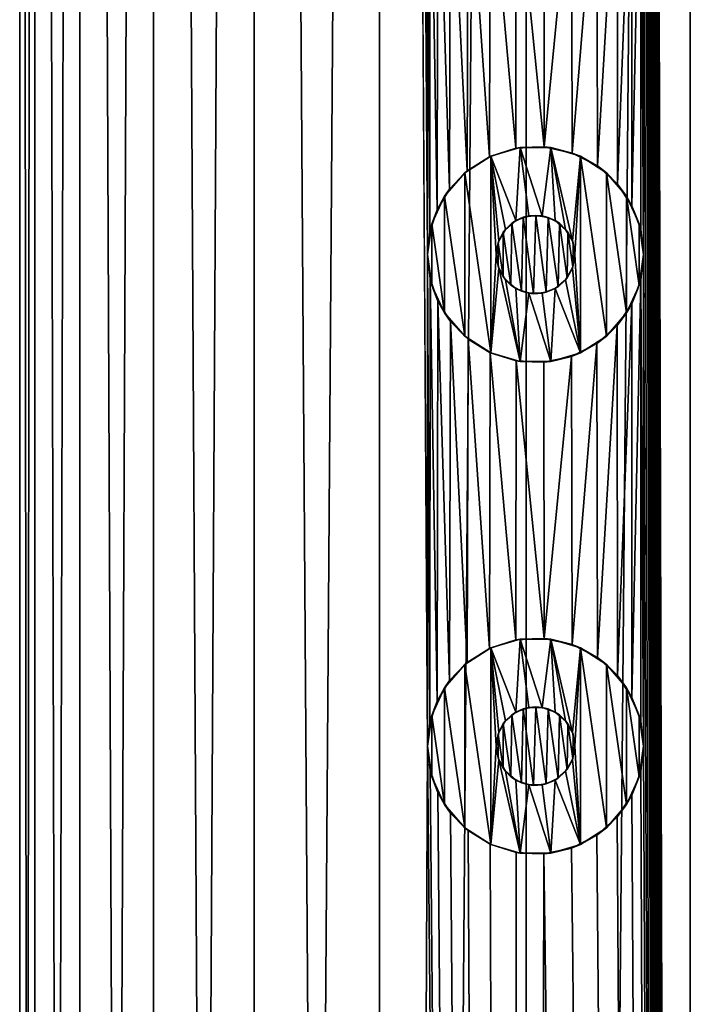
# Model space of a CAD drawing. Header units: millimetres. Extents: x -147 to 148, y -145 to 204.
# Tile 241 of 256: x -97.5 to -90.67, y 123.87 to 133.89. Entities that reach past the tile are written whole.
import ezdxf

# ---------------------------------------------------------------- set-up
doc = ezdxf.new("R2010")
doc.units = ezdxf.units.MM
doc.header["$LTSCALE"] = 26.699852
for name, color, linetype in [('1556', 7, 'CONTINUOUS'), ('1557', 7, 'CONTINUOUS'), ('1848', 7, 'CONTINUOUS'), ('1849', 7, 'CONTINUOUS'), ('1850', 7, 'CONTINUOUS'), ('1851', 7, 'CONTINUOUS'), ('1852', 7, 'CONTINUOUS'), ('1853', 7, 'CONTINUOUS'), ('1854', 7, 'CONTINUOUS'), ('1855', 7, 'CONTINUOUS'), ('1856', 7, 'CONTINUOUS'), ('1857', 7, 'CONTINUOUS')]:
    doc.layers.add(name, color=color, linetype=linetype)

msp = doc.modelspace()

# ---------------------------------------------------------------- linework, layer by layer
at = {"layer": '1556', "color": 7, "linetype": 'CONTINUOUS', "true_color": 0xd8d8d8}
for points in [[(-97.346, 203.7, 102.855), (-97.5, 203.7, 100.9), (-97.346, 17.3, 102.855), (-97.346, 203.7, 102.855)], [(-97.346, 17.3, 102.855), (-97.5, 203.7, 100.9), (-97.5, 17.3, 100.9), (-97.346, 17.3, 102.855)], [(-96.888, 203.7, 104.763), (-97.346, 203.7, 102.855), (-96.888, 17.3, 104.763), (-96.888, 203.7, 104.763)], [(-96.888, 17.3, 104.763), (-97.346, 203.7, 102.855), (-97.346, 17.3, 102.855), (-96.888, 17.3, 104.763)], [(-96.138, 203.7, 106.575), (-96.888, 203.7, 104.763), (-96.138, 17.3, 106.575), (-96.138, 203.7, 106.575)], [(-96.138, 17.3, 106.575), (-96.888, 203.7, 104.763), (-96.888, 17.3, 104.763), (-96.138, 17.3, 106.575)], [(-95.113, 203.7, 108.247), (-96.138, 203.7, 106.575), (-95.113, 17.3, 108.247), (-95.113, 203.7, 108.247)], [(-95.113, 17.3, 108.247), (-96.138, 203.7, 106.575), (-96.138, 17.3, 106.575), (-95.113, 17.3, 108.247)], [(-93.839, 203.7, 109.739), (-95.113, 203.7, 108.247), (-93.839, 17.3, 109.739), (-93.839, 203.7, 109.739)], [(-93.839, 17.3, 109.739), (-95.113, 203.7, 108.247), (-95.113, 17.3, 108.247), (-93.839, 17.3, 109.739)], [(-93.35, 131.5, 110.202), (-93.35, 136.5, 110.202), (-93.839, 203.7, 109.739), (-93.35, 131.5, 110.202)], [(-93.35, 126.5, 110.202), (-93.35, 131.5, 110.202), (-93.839, 203.7, 109.739), (-93.35, 126.5, 110.202)], [(-93.35, 126.5, 110.202), (-93.839, 203.7, 109.739), (-93.839, 17.3, 109.739), (-93.35, 126.5, 110.202)], [(-90.675, 203.7, 112.038), (-91.15, 191.5, 111.782), (-90.675, 17.3, 112.038), (-90.675, 203.7, 112.038)], [(-88.863, 17.3, 112.788), (-90.675, 203.7, 112.038), (-90.675, 17.3, 112.038), (-88.863, 17.3, 112.788)], [(-91.15, 191.5, 111.782), (-91.15, 186.5, 111.782), (-90.675, 17.3, 112.038), (-91.15, 191.5, 111.782)], [(-91.15, 186.5, 111.782), (-91.15, 181.5, 111.782), (-90.675, 17.3, 112.038), (-91.15, 186.5, 111.782)], [(-91.15, 181.5, 111.782), (-91.15, 176.5, 111.782), (-90.675, 17.3, 112.038), (-91.15, 181.5, 111.782)], [(-91.15, 176.5, 111.782), (-91.15, 171.5, 111.782), (-90.675, 17.3, 112.038), (-91.15, 176.5, 111.782)], [(-91.15, 171.5, 111.782), (-91.15, 166.5, 111.782), (-90.675, 17.3, 112.038), (-91.15, 171.5, 111.782)], [(-91.15, 166.5, 111.782), (-91.15, 161.5, 111.782), (-90.675, 17.3, 112.038), (-91.15, 166.5, 111.782)], [(-91.15, 161.5, 111.782), (-91.15, 156.5, 111.782), (-90.675, 17.3, 112.038), (-91.15, 161.5, 111.782)], [(-91.15, 156.5, 111.782), (-91.15, 151.5, 111.782), (-90.675, 17.3, 112.038), (-91.15, 156.5, 111.782)], [(-91.15, 151.5, 111.782), (-91.15, 146.5, 111.782), (-90.675, 17.3, 112.038), (-91.15, 151.5, 111.782)], [(-91.15, 146.5, 111.782), (-91.15, 141.5, 111.782), (-90.675, 17.3, 112.038), (-91.15, 146.5, 111.782)], [(-91.15, 141.5, 111.782), (-91.15, 136.5, 111.782), (-90.675, 17.3, 112.038), (-91.15, 141.5, 111.782)], [(-93.322, 136.255, 110.227), (-93.35, 136.5, 110.202), (-93.325, 131.733, 110.224), (-93.322, 136.255, 110.227)], [(-93.35, 136.5, 110.202), (-93.35, 131.5, 110.202), (-93.325, 131.733, 110.224), (-93.35, 136.5, 110.202)], [(-91.15, 136.5, 111.782), (-91.18, 136.244, 111.766), (-91.15, 131.5, 111.782), (-91.15, 136.5, 111.782)], [(-91.15, 136.5, 111.782), (-91.15, 131.5, 111.782), (-90.675, 17.3, 112.038), (-91.15, 136.5, 111.782)], [(-93.251, 131.956, 110.29), (-93.322, 136.255, 110.227), (-93.325, 131.733, 110.224), (-93.251, 131.956, 110.29)], [(-93.243, 136.027, 110.297), (-93.322, 136.255, 110.227), (-93.251, 131.956, 110.29), (-93.243, 136.027, 110.297)], [(-91.18, 136.244, 111.766), (-91.27, 136, 111.714), (-91.269, 131.996, 111.715), (-91.18, 136.244, 111.766)], [(-91.18, 131.755, 111.766), (-91.18, 136.244, 111.766), (-91.269, 131.996, 111.715), (-91.18, 131.755, 111.766)], [(-91.15, 131.5, 111.782), (-91.18, 136.244, 111.766), (-91.18, 131.755, 111.766), (-91.15, 131.5, 111.782)], [(-93.125, 132.166, 110.399), (-93.243, 136.027, 110.297), (-93.251, 131.956, 110.29), (-93.125, 132.166, 110.399)], [(-93.114, 135.819, 110.409), (-93.243, 136.027, 110.297), (-93.125, 132.166, 110.399), (-93.114, 135.819, 110.409)], [(-91.27, 136, 111.714), (-91.42, 135.779, 111.626), (-91.416, 132.217, 111.628), (-91.27, 136, 111.714)], [(-91.269, 131.996, 111.715), (-91.27, 136, 111.714), (-91.416, 132.217, 111.628), (-91.269, 131.996, 111.715)], [(-92.947, 132.352, 110.549), (-93.114, 135.819, 110.409), (-93.125, 132.166, 110.399), (-92.947, 132.352, 110.549)], [(-92.937, 135.641, 110.557), (-93.114, 135.819, 110.409), (-92.947, 132.352, 110.549), (-92.937, 135.641, 110.557)], [(-91.42, 135.779, 111.626), (-91.626, 135.594, 111.499), (-91.621, 132.403, 111.502), (-91.42, 135.779, 111.626)], [(-91.416, 132.217, 111.628), (-91.42, 135.779, 111.626), (-91.621, 132.403, 111.502), (-91.416, 132.217, 111.628)], [(-92.719, 132.494, 110.732), (-92.937, 135.641, 110.557), (-92.947, 132.352, 110.549), (-92.719, 132.494, 110.732)], [(-92.712, 135.501, 110.738), (-92.937, 135.641, 110.557), (-92.719, 132.494, 110.732), (-92.712, 135.501, 110.738)], [(-91.626, 135.594, 111.499), (-91.884, 135.463, 111.334), (-91.877, 132.533, 111.338), (-91.626, 135.594, 111.499)], [(-91.621, 132.403, 111.502), (-91.626, 135.594, 111.499), (-91.877, 132.533, 111.338), (-91.621, 132.403, 111.502)], [(-92.452, 132.581, 110.936), (-92.712, 135.501, 110.738), (-92.719, 132.494, 110.732), (-92.452, 132.581, 110.936)], [(-92.448, 135.418, 110.938), (-92.712, 135.501, 110.738), (-92.452, 132.581, 110.936), (-92.448, 135.418, 110.938)], [(-92.162, 132.596, 111.145), (-92.448, 135.418, 110.938), (-92.452, 132.581, 110.936), (-92.162, 132.596, 111.145)], [(-92.166, 135.404, 111.142), (-92.448, 135.418, 110.938), (-92.162, 132.596, 111.145), (-92.166, 135.404, 111.142)], [(-91.884, 135.463, 111.334), (-92.166, 135.404, 111.142), (-92.162, 132.596, 111.145), (-91.884, 135.463, 111.334)], [(-91.877, 132.533, 111.338), (-91.884, 135.463, 111.334), (-92.162, 132.596, 111.145), (-91.877, 132.533, 111.338)], [(-93.322, 131.255, 110.227), (-93.35, 131.5, 110.202), (-93.325, 126.733, 110.224), (-93.322, 131.255, 110.227)], [(-93.35, 131.5, 110.202), (-93.35, 126.5, 110.202), (-93.325, 126.733, 110.224), (-93.35, 131.5, 110.202)], [(-91.15, 131.5, 111.782), (-91.18, 131.244, 111.766), (-91.15, 126.5, 111.782), (-91.15, 131.5, 111.782)], [(-91.15, 131.5, 111.782), (-91.15, 126.5, 111.782), (-90.675, 17.3, 112.038), (-91.15, 131.5, 111.782)], [(-93.251, 126.956, 110.29), (-93.322, 131.255, 110.227), (-93.325, 126.733, 110.224), (-93.251, 126.956, 110.29)], [(-93.243, 131.027, 110.297), (-93.322, 131.255, 110.227), (-93.251, 126.956, 110.29), (-93.243, 131.027, 110.297)], [(-91.18, 131.244, 111.766), (-91.27, 131, 111.714), (-91.269, 126.996, 111.715), (-91.18, 131.244, 111.766)], [(-91.18, 126.755, 111.766), (-91.18, 131.244, 111.766), (-91.269, 126.996, 111.715), (-91.18, 126.755, 111.766)], [(-91.15, 126.5, 111.782), (-91.18, 131.244, 111.766), (-91.18, 126.755, 111.766), (-91.15, 126.5, 111.782)], [(-93.125, 127.166, 110.399), (-93.243, 131.027, 110.297), (-93.251, 126.956, 110.29), (-93.125, 127.166, 110.399)], [(-93.114, 130.819, 110.409), (-93.243, 131.027, 110.297), (-93.125, 127.166, 110.399), (-93.114, 130.819, 110.409)], [(-91.27, 131, 111.714), (-91.42, 130.779, 111.626), (-91.416, 127.217, 111.628), (-91.27, 131, 111.714)], [(-91.269, 126.996, 111.715), (-91.27, 131, 111.714), (-91.416, 127.217, 111.628), (-91.269, 126.996, 111.715)], [(-92.947, 127.352, 110.549), (-93.114, 130.819, 110.409), (-93.125, 127.166, 110.399), (-92.947, 127.352, 110.549)], [(-92.937, 130.641, 110.557), (-93.114, 130.819, 110.409), (-92.947, 127.352, 110.549), (-92.937, 130.641, 110.557)], [(-91.42, 130.779, 111.626), (-91.626, 130.594, 111.499), (-91.621, 127.403, 111.502), (-91.42, 130.779, 111.626)], [(-91.416, 127.217, 111.628), (-91.42, 130.779, 111.626), (-91.621, 127.403, 111.502), (-91.416, 127.217, 111.628)], [(-92.719, 127.494, 110.732), (-92.937, 130.641, 110.557), (-92.947, 127.352, 110.549), (-92.719, 127.494, 110.732)], [(-92.712, 130.501, 110.738), (-92.937, 130.641, 110.557), (-92.719, 127.494, 110.732), (-92.712, 130.501, 110.738)], [(-91.626, 130.594, 111.499), (-91.884, 130.463, 111.334), (-91.877, 127.533, 111.338), (-91.626, 130.594, 111.499)], [(-91.621, 127.403, 111.502), (-91.626, 130.594, 111.499), (-91.877, 127.533, 111.338), (-91.621, 127.403, 111.502)], [(-92.452, 127.581, 110.936), (-92.712, 130.501, 110.738), (-92.719, 127.494, 110.732), (-92.452, 127.581, 110.936)], [(-92.448, 130.418, 110.938), (-92.712, 130.501, 110.738), (-92.452, 127.581, 110.936), (-92.448, 130.418, 110.938)], [(-92.162, 127.596, 111.145), (-92.448, 130.418, 110.938), (-92.452, 127.581, 110.936), (-92.162, 127.596, 111.145)], [(-92.166, 130.404, 111.142), (-92.448, 130.418, 110.938), (-92.162, 127.596, 111.145), (-92.166, 130.404, 111.142)], [(-91.884, 130.463, 111.334), (-92.166, 130.404, 111.142), (-92.162, 127.596, 111.145), (-91.884, 130.463, 111.334)], [(-91.877, 127.533, 111.338), (-91.884, 130.463, 111.334), (-92.162, 127.596, 111.145), (-91.877, 127.533, 111.338)], [(-92.347, 17.3, 111.013), (-93.35, 126.5, 110.202), (-93.839, 17.3, 109.739), (-92.347, 17.3, 111.013)], [(-93.322, 126.255, 110.227), (-93.35, 126.5, 110.202), (-92.347, 17.3, 111.013), (-93.322, 126.255, 110.227)], [(-91.15, 126.5, 111.782), (-91.18, 126.244, 111.766), (-90.675, 17.3, 112.038), (-91.15, 126.5, 111.782)], [(-93.243, 126.027, 110.297), (-93.322, 126.255, 110.227), (-92.347, 17.3, 111.013), (-93.243, 126.027, 110.297)], [(-91.18, 126.244, 111.766), (-91.27, 126, 111.714), (-90.675, 17.3, 112.038), (-91.18, 126.244, 111.766)], [(-93.114, 125.819, 110.409), (-93.243, 126.027, 110.297), (-92.347, 17.3, 111.013), (-93.114, 125.819, 110.409)], [(-91.27, 126, 111.714), (-91.42, 125.779, 111.626), (-90.675, 17.3, 112.038), (-91.27, 126, 111.714)], [(-92.937, 125.641, 110.557), (-93.114, 125.819, 110.409), (-92.347, 17.3, 111.013), (-92.937, 125.641, 110.557)], [(-91.42, 125.779, 111.626), (-91.626, 125.594, 111.499), (-90.675, 17.3, 112.038), (-91.42, 125.779, 111.626)], [(-92.712, 125.501, 110.738), (-92.937, 125.641, 110.557), (-92.347, 17.3, 111.013), (-92.712, 125.501, 110.738)], [(-92.448, 125.418, 110.938), (-92.712, 125.501, 110.738), (-92.347, 17.3, 111.013), (-92.448, 125.418, 110.938)], [(-91.626, 125.594, 111.499), (-91.884, 125.463, 111.334), (-90.675, 17.3, 112.038), (-91.626, 125.594, 111.499)], [(-92.166, 125.404, 111.142), (-92.448, 125.418, 110.938), (-92.347, 17.3, 111.013), (-92.166, 125.404, 111.142)], [(-90.675, 17.3, 112.038), (-92.166, 125.404, 111.142), (-92.347, 17.3, 111.013), (-90.675, 17.3, 112.038)], [(-91.884, 125.463, 111.334), (-92.166, 125.404, 111.142), (-90.675, 17.3, 112.038), (-91.884, 125.463, 111.334)]]:
    msp.add_3dface(points, dxfattribs=at)
at = {"layer": '1557', "color": 7, "linetype": 'CONTINUOUS', "true_color": 0xd8d8d8}
for points in [[(-97.5, 17.3, 100.9), (-97.5, 203.7, 100.9), (-97.346, 203.7, 98.945), (-97.5, 17.3, 100.9)], [(-97.5, 17.3, 100.9), (-97.346, 203.7, 98.945), (-97.346, 17.3, 98.945), (-97.5, 17.3, 100.9)], [(-97.346, 203.7, 98.945), (-96.888, 203.7, 97.037), (-97.346, 17.3, 98.945), (-97.346, 203.7, 98.945)], [(-97.346, 17.3, 98.945), (-96.888, 203.7, 97.037), (-96.888, 17.3, 97.037), (-97.346, 17.3, 98.945)], [(-96.888, 203.7, 97.037), (-96.138, 203.7, 95.225), (-96.888, 17.3, 97.037), (-96.888, 203.7, 97.037)], [(-96.888, 17.3, 97.037), (-96.138, 203.7, 95.225), (-96.138, 17.3, 95.225), (-96.888, 17.3, 97.037)], [(-96.138, 203.7, 95.225), (-95.113, 203.7, 93.553), (-96.138, 17.3, 95.225), (-96.138, 203.7, 95.225)], [(-96.138, 17.3, 95.225), (-95.113, 203.7, 93.553), (-95.113, 17.3, 93.553), (-96.138, 17.3, 95.225)], [(-95.113, 203.7, 93.553), (-93.839, 203.7, 92.061), (-95.113, 17.3, 93.553), (-95.113, 203.7, 93.553)], [(-95.113, 17.3, 93.553), (-93.839, 203.7, 92.061), (-93.839, 17.3, 92.061), (-95.113, 17.3, 93.553)], [(-93.839, 203.7, 92.061), (-92.347, 203.7, 90.787), (-93.839, 17.3, 92.061), (-93.839, 203.7, 92.061)], [(-93.839, 17.3, 92.061), (-92.347, 203.7, 90.787), (-92.347, 17.3, 90.787), (-93.839, 17.3, 92.061)], [(-92.347, 203.7, 90.787), (-90.675, 203.7, 89.762), (-92.347, 17.3, 90.787), (-92.347, 203.7, 90.787)], [(-92.347, 17.3, 90.787), (-90.675, 203.7, 89.762), (-90.675, 17.3, 89.762), (-92.347, 17.3, 90.787)], [(-92.491, 131.819, 110.907), (-92.578, 131.729, 110.841), (-92.501, 131.189, 110.899), (-92.491, 131.819, 110.907)], [(-92.394, 131.127, 110.979), (-92.491, 131.819, 110.907), (-92.501, 131.189, 110.899), (-92.394, 131.127, 110.979)], [(-92.375, 131.88, 110.993), (-92.491, 131.819, 110.907), (-92.394, 131.127, 110.979), (-92.375, 131.88, 110.993)], [(-92.27, 131.101, 111.069), (-92.375, 131.88, 110.993), (-92.394, 131.127, 110.979), (-92.27, 131.101, 111.069)], [(-92.247, 131.899, 111.085), (-92.375, 131.88, 110.993), (-92.27, 131.101, 111.069), (-92.247, 131.899, 111.085)], [(-92.141, 131.116, 111.16), (-92.247, 131.899, 111.085), (-92.27, 131.101, 111.069), (-92.141, 131.116, 111.16)], [(-92.12, 131.878, 111.174), (-92.247, 131.899, 111.085), (-92.141, 131.116, 111.16), (-92.12, 131.878, 111.174)], [(-92.021, 131.173, 111.242), (-92.12, 131.878, 111.174), (-92.141, 131.116, 111.16), (-92.021, 131.173, 111.242)], [(-92.007, 131.818, 111.251), (-92.12, 131.878, 111.174), (-92.021, 131.173, 111.242), (-92.007, 131.818, 111.251)], [(-91.928, 131.263, 111.304), (-92.007, 131.818, 111.251), (-92.021, 131.173, 111.242), (-91.928, 131.263, 111.304)], [(-91.922, 131.728, 111.309), (-92.007, 131.818, 111.251), (-91.928, 131.263, 111.304), (-91.922, 131.728, 111.309)], [(-92.578, 131.729, 110.841), (-92.631, 131.621, 110.8), (-92.581, 131.276, 110.838), (-92.578, 131.729, 110.841)], [(-92.501, 131.189, 110.899), (-92.578, 131.729, 110.841), (-92.581, 131.276, 110.838), (-92.501, 131.189, 110.899)], [(-91.87, 131.374, 111.343), (-91.922, 131.728, 111.309), (-91.928, 131.263, 111.304), (-91.87, 131.374, 111.343)], [(-91.868, 131.62, 111.344), (-91.922, 131.728, 111.309), (-91.87, 131.374, 111.343), (-91.868, 131.62, 111.344)], [(-92.631, 131.621, 110.8), (-92.65, 131.5, 110.786), (-92.632, 131.382, 110.8), (-92.631, 131.621, 110.8)], [(-92.581, 131.276, 110.838), (-92.631, 131.621, 110.8), (-92.632, 131.382, 110.8), (-92.581, 131.276, 110.838)], [(-91.85, 131.5, 111.356), (-91.868, 131.62, 111.344), (-91.87, 131.374, 111.343), (-91.85, 131.5, 111.356)], [(-92.491, 126.819, 110.907), (-92.578, 126.729, 110.841), (-92.501, 126.189, 110.899), (-92.491, 126.819, 110.907)], [(-92.394, 126.127, 110.979), (-92.491, 126.819, 110.907), (-92.501, 126.189, 110.899), (-92.394, 126.127, 110.979)], [(-92.375, 126.88, 110.993), (-92.491, 126.819, 110.907), (-92.394, 126.127, 110.979), (-92.375, 126.88, 110.993)], [(-92.27, 126.101, 111.069), (-92.375, 126.88, 110.993), (-92.394, 126.127, 110.979), (-92.27, 126.101, 111.069)], [(-92.247, 126.899, 111.085), (-92.375, 126.88, 110.993), (-92.27, 126.101, 111.069), (-92.247, 126.899, 111.085)], [(-92.141, 126.116, 111.16), (-92.247, 126.899, 111.085), (-92.27, 126.101, 111.069), (-92.141, 126.116, 111.16)], [(-92.12, 126.878, 111.174), (-92.247, 126.899, 111.085), (-92.141, 126.116, 111.16), (-92.12, 126.878, 111.174)], [(-92.021, 126.173, 111.242), (-92.12, 126.878, 111.174), (-92.141, 126.116, 111.16), (-92.021, 126.173, 111.242)], [(-92.007, 126.818, 111.251), (-92.12, 126.878, 111.174), (-92.021, 126.173, 111.242), (-92.007, 126.818, 111.251)], [(-91.928, 126.263, 111.304), (-92.007, 126.818, 111.251), (-92.021, 126.173, 111.242), (-91.928, 126.263, 111.304)], [(-91.922, 126.728, 111.309), (-92.007, 126.818, 111.251), (-91.928, 126.263, 111.304), (-91.922, 126.728, 111.309)], [(-92.578, 126.729, 110.841), (-92.631, 126.621, 110.8), (-92.581, 126.276, 110.838), (-92.578, 126.729, 110.841)], [(-92.501, 126.189, 110.899), (-92.578, 126.729, 110.841), (-92.581, 126.276, 110.838), (-92.501, 126.189, 110.899)], [(-91.87, 126.374, 111.343), (-91.922, 126.728, 111.309), (-91.928, 126.263, 111.304), (-91.87, 126.374, 111.343)], [(-91.868, 126.62, 111.344), (-91.922, 126.728, 111.309), (-91.87, 126.374, 111.343), (-91.868, 126.62, 111.344)], [(-92.631, 126.621, 110.8), (-92.65, 126.5, 110.786), (-92.632, 126.382, 110.8), (-92.631, 126.621, 110.8)], [(-92.581, 126.276, 110.838), (-92.631, 126.621, 110.8), (-92.632, 126.382, 110.8), (-92.581, 126.276, 110.838)], [(-91.85, 126.5, 111.356), (-91.868, 126.62, 111.344), (-91.87, 126.374, 111.343), (-91.85, 126.5, 111.356)]]:
    msp.add_3dface(points, dxfattribs=at)
at = {"layer": '1848', "color": 7, "linetype": 'CONTINUOUS', "true_color": 0xd8d8d8}
for points in [[(-92.406, 132.588, 112.9), (-92.706, 132.501, 112.9), (-92.45, 131.846, 112.9), (-92.406, 132.588, 112.9)], [(-92.319, 131.894, 112.9), (-92.406, 132.588, 112.9), (-92.45, 131.846, 112.9), (-92.319, 131.894, 112.9)], [(-92.094, 132.588, 112.9), (-92.406, 132.588, 112.9), (-92.181, 131.894, 112.9), (-92.094, 132.588, 112.9)], [(-92.181, 131.894, 112.9), (-92.406, 132.588, 112.9), (-92.319, 131.894, 112.9), (-92.181, 131.894, 112.9)], [(-92.05, 131.846, 112.9), (-92.094, 132.588, 112.9), (-92.181, 131.894, 112.9), (-92.05, 131.846, 112.9)], [(-91.794, 132.501, 112.9), (-92.094, 132.588, 112.9), (-91.875, 131.639, 112.9), (-91.794, 132.501, 112.9)], [(-91.875, 131.639, 112.9), (-92.094, 132.588, 112.9), (-91.944, 131.756, 112.9), (-91.875, 131.639, 112.9)], [(-91.944, 131.756, 112.9), (-92.094, 132.588, 112.9), (-92.05, 131.846, 112.9), (-91.944, 131.756, 112.9)], [(-92.706, 132.501, 112.9), (-92.971, 132.33, 112.9), (-92.706, 130.499, 112.9), (-92.706, 132.501, 112.9)], [(-92.706, 132.501, 112.9), (-92.706, 130.499, 112.9), (-92.65, 131.5, 112.9), (-92.706, 132.501, 112.9)], [(-92.706, 132.501, 112.9), (-92.65, 131.5, 112.9), (-92.625, 131.639, 112.9), (-92.706, 132.501, 112.9)], [(-92.45, 131.846, 112.9), (-92.706, 132.501, 112.9), (-92.556, 131.756, 112.9), (-92.45, 131.846, 112.9)], [(-92.556, 131.756, 112.9), (-92.706, 132.501, 112.9), (-92.625, 131.639, 112.9), (-92.556, 131.756, 112.9)], [(-91.85, 131.5, 112.9), (-91.794, 132.501, 112.9), (-91.875, 131.639, 112.9), (-91.85, 131.5, 112.9)], [(-91.794, 130.499, 112.9), (-91.794, 132.501, 112.9), (-91.85, 131.5, 112.9), (-91.794, 130.499, 112.9)], [(-91.529, 132.33, 112.9), (-91.794, 132.501, 112.9), (-91.529, 130.67, 112.9), (-91.529, 132.33, 112.9)], [(-91.529, 130.67, 112.9), (-91.794, 132.501, 112.9), (-91.794, 130.499, 112.9), (-91.529, 130.67, 112.9)], [(-92.971, 132.33, 112.9), (-93.175, 132.094, 112.9), (-92.971, 130.67, 112.9), (-92.971, 132.33, 112.9)], [(-92.706, 130.499, 112.9), (-92.971, 132.33, 112.9), (-92.971, 130.67, 112.9), (-92.706, 130.499, 112.9)], [(-91.325, 132.094, 112.9), (-91.529, 132.33, 112.9), (-91.325, 130.906, 112.9), (-91.325, 132.094, 112.9)], [(-91.325, 130.906, 112.9), (-91.529, 132.33, 112.9), (-91.529, 130.67, 112.9), (-91.325, 130.906, 112.9)], [(-93.175, 132.094, 112.9), (-93.304, 131.813, 112.9), (-93.175, 130.906, 112.9), (-93.175, 132.094, 112.9)], [(-92.971, 130.67, 112.9), (-93.175, 132.094, 112.9), (-93.175, 130.906, 112.9), (-92.971, 130.67, 112.9)], [(-91.196, 131.813, 112.9), (-91.325, 132.094, 112.9), (-91.196, 131.187, 112.9), (-91.196, 131.813, 112.9)], [(-91.196, 131.187, 112.9), (-91.325, 132.094, 112.9), (-91.325, 130.906, 112.9), (-91.196, 131.187, 112.9)], [(-93.304, 131.813, 112.9), (-93.35, 131.5, 112.9), (-93.304, 131.187, 112.9), (-93.304, 131.813, 112.9)], [(-93.175, 130.906, 112.9), (-93.304, 131.813, 112.9), (-93.304, 131.187, 112.9), (-93.175, 130.906, 112.9)], [(-91.15, 131.5, 112.9), (-91.196, 131.813, 112.9), (-91.196, 131.187, 112.9), (-91.15, 131.5, 112.9)], [(-92.65, 131.5, 112.9), (-92.706, 130.499, 112.9), (-92.625, 131.361, 112.9), (-92.65, 131.5, 112.9)], [(-91.875, 131.361, 112.9), (-91.794, 130.499, 112.9), (-91.85, 131.5, 112.9), (-91.875, 131.361, 112.9)], [(-92.706, 130.499, 112.9), (-92.406, 130.412, 112.9), (-92.625, 131.361, 112.9), (-92.706, 130.499, 112.9)], [(-92.625, 131.361, 112.9), (-92.406, 130.412, 112.9), (-92.556, 131.244, 112.9), (-92.625, 131.361, 112.9)], [(-91.944, 131.244, 112.9), (-91.794, 130.499, 112.9), (-91.875, 131.361, 112.9), (-91.944, 131.244, 112.9)], [(-92.556, 131.244, 112.9), (-92.406, 130.412, 112.9), (-92.45, 131.154, 112.9), (-92.556, 131.244, 112.9)], [(-92.05, 131.154, 112.9), (-91.794, 130.499, 112.9), (-91.944, 131.244, 112.9), (-92.05, 131.154, 112.9)], [(-92.45, 131.154, 112.9), (-92.406, 130.412, 112.9), (-92.319, 131.106, 112.9), (-92.45, 131.154, 112.9)], [(-92.181, 131.106, 112.9), (-92.094, 130.412, 112.9), (-92.05, 131.154, 112.9), (-92.181, 131.106, 112.9)], [(-92.094, 130.412, 112.9), (-91.794, 130.499, 112.9), (-92.05, 131.154, 112.9), (-92.094, 130.412, 112.9)], [(-92.406, 130.412, 112.9), (-92.094, 130.412, 112.9), (-92.319, 131.106, 112.9), (-92.406, 130.412, 112.9)], [(-92.319, 131.106, 112.9), (-92.094, 130.412, 112.9), (-92.181, 131.106, 112.9), (-92.319, 131.106, 112.9)]]:
    msp.add_3dface(points, dxfattribs=at)
at = {"layer": '1849', "color": 7, "linetype": 'CONTINUOUS', "true_color": 0xd8d8d8}
for points in [[(-93.35, 131.5, 110.202), (-93.322, 131.255, 110.227), (-93.35, 131.5, 112.9), (-93.35, 131.5, 110.202)], [(-93.35, 131.5, 112.9), (-93.322, 131.255, 110.227), (-93.304, 131.187, 112.9), (-93.35, 131.5, 112.9)], [(-91.18, 131.244, 111.766), (-91.15, 131.5, 111.782), (-91.196, 131.187, 112.9), (-91.18, 131.244, 111.766)], [(-91.15, 131.5, 111.782), (-91.15, 131.5, 112.9), (-91.196, 131.187, 112.9), (-91.15, 131.5, 111.782)], [(-93.322, 131.255, 110.227), (-93.243, 131.027, 110.297), (-93.304, 131.187, 112.9), (-93.322, 131.255, 110.227)], [(-91.27, 131, 111.714), (-91.18, 131.244, 111.766), (-91.196, 131.187, 112.9), (-91.27, 131, 111.714)], [(-93.243, 131.027, 110.297), (-93.175, 130.906, 112.9), (-93.304, 131.187, 112.9), (-93.243, 131.027, 110.297)], [(-91.27, 131, 111.714), (-91.196, 131.187, 112.9), (-91.325, 130.906, 112.9), (-91.27, 131, 111.714)], [(-93.243, 131.027, 110.297), (-93.114, 130.819, 110.409), (-93.175, 130.906, 112.9), (-93.243, 131.027, 110.297)], [(-91.42, 130.779, 111.626), (-91.27, 131, 111.714), (-91.325, 130.906, 112.9), (-91.42, 130.779, 111.626)], [(-93.114, 130.819, 110.409), (-92.971, 130.67, 112.9), (-93.175, 130.906, 112.9), (-93.114, 130.819, 110.409)], [(-93.114, 130.819, 110.409), (-92.937, 130.641, 110.557), (-92.971, 130.67, 112.9), (-93.114, 130.819, 110.409)], [(-91.42, 130.779, 111.626), (-91.325, 130.906, 112.9), (-91.529, 130.67, 112.9), (-91.42, 130.779, 111.626)], [(-91.626, 130.594, 111.499), (-91.42, 130.779, 111.626), (-91.529, 130.67, 112.9), (-91.626, 130.594, 111.499)], [(-92.937, 130.641, 110.557), (-92.712, 130.501, 110.738), (-92.971, 130.67, 112.9), (-92.937, 130.641, 110.557)], [(-92.712, 130.501, 110.738), (-92.706, 130.499, 112.9), (-92.971, 130.67, 112.9), (-92.712, 130.501, 110.738)], [(-91.626, 130.594, 111.499), (-91.529, 130.67, 112.9), (-91.794, 130.499, 112.9), (-91.626, 130.594, 111.499)], [(-91.884, 130.463, 111.334), (-91.626, 130.594, 111.499), (-91.794, 130.499, 112.9), (-91.884, 130.463, 111.334)], [(-92.712, 130.501, 110.738), (-92.448, 130.418, 110.938), (-92.706, 130.499, 112.9), (-92.712, 130.501, 110.738)], [(-92.448, 130.418, 110.938), (-92.406, 130.412, 112.9), (-92.706, 130.499, 112.9), (-92.448, 130.418, 110.938)], [(-92.448, 130.418, 110.938), (-92.166, 130.404, 111.142), (-92.406, 130.412, 112.9), (-92.448, 130.418, 110.938)], [(-92.166, 130.404, 111.142), (-92.094, 130.412, 112.9), (-92.406, 130.412, 112.9), (-92.166, 130.404, 111.142)], [(-92.166, 130.404, 111.142), (-91.884, 130.463, 111.334), (-92.094, 130.412, 112.9), (-92.166, 130.404, 111.142)], [(-91.884, 130.463, 111.334), (-91.794, 130.499, 112.9), (-92.094, 130.412, 112.9), (-91.884, 130.463, 111.334)]]:
    msp.add_3dface(points, dxfattribs=at)
at = {"layer": '1850', "color": 7, "linetype": 'CONTINUOUS', "true_color": 0xd8d8d8}
for points in [[(-92.452, 132.581, 110.936), (-92.719, 132.494, 110.732), (-92.706, 132.501, 112.9), (-92.452, 132.581, 110.936)], [(-92.452, 132.581, 110.936), (-92.706, 132.501, 112.9), (-92.406, 132.588, 112.9), (-92.452, 132.581, 110.936)], [(-92.162, 132.596, 111.145), (-92.452, 132.581, 110.936), (-92.406, 132.588, 112.9), (-92.162, 132.596, 111.145)], [(-92.162, 132.596, 111.145), (-92.406, 132.588, 112.9), (-92.094, 132.588, 112.9), (-92.162, 132.596, 111.145)], [(-91.877, 132.533, 111.338), (-92.162, 132.596, 111.145), (-92.094, 132.588, 112.9), (-91.877, 132.533, 111.338)], [(-91.877, 132.533, 111.338), (-92.094, 132.588, 112.9), (-91.794, 132.501, 112.9), (-91.877, 132.533, 111.338)], [(-91.621, 132.403, 111.502), (-91.877, 132.533, 111.338), (-91.794, 132.501, 112.9), (-91.621, 132.403, 111.502)], [(-92.947, 132.352, 110.549), (-92.971, 132.33, 112.9), (-92.706, 132.501, 112.9), (-92.947, 132.352, 110.549)], [(-92.719, 132.494, 110.732), (-92.947, 132.352, 110.549), (-92.706, 132.501, 112.9), (-92.719, 132.494, 110.732)], [(-91.621, 132.403, 111.502), (-91.794, 132.501, 112.9), (-91.529, 132.33, 112.9), (-91.621, 132.403, 111.502)], [(-93.125, 132.166, 110.399), (-93.175, 132.094, 112.9), (-92.971, 132.33, 112.9), (-93.125, 132.166, 110.399)], [(-92.947, 132.352, 110.549), (-93.125, 132.166, 110.399), (-92.971, 132.33, 112.9), (-92.947, 132.352, 110.549)], [(-91.416, 132.217, 111.628), (-91.621, 132.403, 111.502), (-91.529, 132.33, 112.9), (-91.416, 132.217, 111.628)], [(-91.416, 132.217, 111.628), (-91.529, 132.33, 112.9), (-91.325, 132.094, 112.9), (-91.416, 132.217, 111.628)], [(-91.269, 131.996, 111.715), (-91.416, 132.217, 111.628), (-91.325, 132.094, 112.9), (-91.269, 131.996, 111.715)], [(-93.125, 132.166, 110.399), (-93.251, 131.956, 110.29), (-93.175, 132.094, 112.9), (-93.125, 132.166, 110.399)], [(-93.251, 131.956, 110.29), (-93.304, 131.813, 112.9), (-93.175, 132.094, 112.9), (-93.251, 131.956, 110.29)], [(-91.269, 131.996, 111.715), (-91.325, 132.094, 112.9), (-91.196, 131.813, 112.9), (-91.269, 131.996, 111.715)], [(-93.251, 131.956, 110.29), (-93.325, 131.733, 110.224), (-93.304, 131.813, 112.9), (-93.251, 131.956, 110.29)], [(-91.18, 131.755, 111.766), (-91.269, 131.996, 111.715), (-91.196, 131.813, 112.9), (-91.18, 131.755, 111.766)], [(-93.325, 131.733, 110.224), (-93.35, 131.5, 110.202), (-93.304, 131.813, 112.9), (-93.325, 131.733, 110.224)], [(-93.35, 131.5, 110.202), (-93.35, 131.5, 112.9), (-93.304, 131.813, 112.9), (-93.35, 131.5, 110.202)], [(-91.18, 131.755, 111.766), (-91.196, 131.813, 112.9), (-91.15, 131.5, 112.9), (-91.18, 131.755, 111.766)], [(-91.15, 131.5, 111.782), (-91.18, 131.755, 111.766), (-91.15, 131.5, 112.9), (-91.15, 131.5, 111.782)]]:
    msp.add_3dface(points, dxfattribs=at)
at = {"layer": '1851', "color": 7, "linetype": 'CONTINUOUS', "true_color": 0xd8d8d8}
for points in [[(-92.578, 131.729, 110.841), (-92.491, 131.819, 110.907), (-92.556, 131.756, 112.9), (-92.578, 131.729, 110.841)], [(-92.491, 131.819, 110.907), (-92.45, 131.846, 112.9), (-92.556, 131.756, 112.9), (-92.491, 131.819, 110.907)], [(-92.491, 131.819, 110.907), (-92.375, 131.88, 110.993), (-92.45, 131.846, 112.9), (-92.491, 131.819, 110.907)], [(-92.375, 131.88, 110.993), (-92.319, 131.894, 112.9), (-92.45, 131.846, 112.9), (-92.375, 131.88, 110.993)], [(-92.375, 131.88, 110.993), (-92.247, 131.899, 111.085), (-92.319, 131.894, 112.9), (-92.375, 131.88, 110.993)], [(-92.247, 131.899, 111.085), (-92.181, 131.894, 112.9), (-92.319, 131.894, 112.9), (-92.247, 131.899, 111.085)], [(-92.247, 131.899, 111.085), (-92.12, 131.878, 111.174), (-92.181, 131.894, 112.9), (-92.247, 131.899, 111.085)], [(-92.12, 131.878, 111.174), (-92.05, 131.846, 112.9), (-92.181, 131.894, 112.9), (-92.12, 131.878, 111.174)], [(-92.12, 131.878, 111.174), (-92.007, 131.818, 111.251), (-92.05, 131.846, 112.9), (-92.12, 131.878, 111.174)], [(-92.007, 131.818, 111.251), (-91.944, 131.756, 112.9), (-92.05, 131.846, 112.9), (-92.007, 131.818, 111.251)], [(-92.007, 131.818, 111.251), (-91.922, 131.728, 111.309), (-91.944, 131.756, 112.9), (-92.007, 131.818, 111.251)], [(-92.631, 131.621, 110.8), (-92.578, 131.729, 110.841), (-92.625, 131.639, 112.9), (-92.631, 131.621, 110.8)], [(-92.578, 131.729, 110.841), (-92.556, 131.756, 112.9), (-92.625, 131.639, 112.9), (-92.578, 131.729, 110.841)], [(-91.922, 131.728, 111.309), (-91.875, 131.639, 112.9), (-91.944, 131.756, 112.9), (-91.922, 131.728, 111.309)], [(-91.922, 131.728, 111.309), (-91.868, 131.62, 111.344), (-91.875, 131.639, 112.9), (-91.922, 131.728, 111.309)], [(-92.65, 131.5, 112.9), (-92.631, 131.621, 110.8), (-92.625, 131.639, 112.9), (-92.65, 131.5, 112.9)], [(-92.65, 131.5, 110.786), (-92.631, 131.621, 110.8), (-92.65, 131.5, 112.9), (-92.65, 131.5, 110.786)], [(-91.868, 131.62, 111.344), (-91.85, 131.5, 111.356), (-91.875, 131.639, 112.9), (-91.868, 131.62, 111.344)], [(-91.85, 131.5, 111.356), (-91.85, 131.5, 112.9), (-91.875, 131.639, 112.9), (-91.85, 131.5, 111.356)]]:
    msp.add_3dface(points, dxfattribs=at)
at = {"layer": '1852', "color": 7, "linetype": 'CONTINUOUS', "true_color": 0xd8d8d8}
for points in [[(-92.632, 131.382, 110.8), (-92.65, 131.5, 110.786), (-92.625, 131.361, 112.9), (-92.632, 131.382, 110.8)], [(-92.65, 131.5, 110.786), (-92.65, 131.5, 112.9), (-92.625, 131.361, 112.9), (-92.65, 131.5, 110.786)], [(-91.87, 131.374, 111.343), (-91.875, 131.361, 112.9), (-91.85, 131.5, 112.9), (-91.87, 131.374, 111.343)], [(-91.85, 131.5, 111.356), (-91.87, 131.374, 111.343), (-91.85, 131.5, 112.9), (-91.85, 131.5, 111.356)], [(-92.581, 131.276, 110.838), (-92.632, 131.382, 110.8), (-92.625, 131.361, 112.9), (-92.581, 131.276, 110.838)], [(-92.581, 131.276, 110.838), (-92.625, 131.361, 112.9), (-92.556, 131.244, 112.9), (-92.581, 131.276, 110.838)], [(-91.928, 131.263, 111.304), (-91.944, 131.244, 112.9), (-91.875, 131.361, 112.9), (-91.928, 131.263, 111.304)], [(-91.87, 131.374, 111.343), (-91.928, 131.263, 111.304), (-91.875, 131.361, 112.9), (-91.87, 131.374, 111.343)], [(-92.501, 131.189, 110.899), (-92.581, 131.276, 110.838), (-92.556, 131.244, 112.9), (-92.501, 131.189, 110.899)], [(-92.501, 131.189, 110.899), (-92.556, 131.244, 112.9), (-92.45, 131.154, 112.9), (-92.501, 131.189, 110.899)], [(-92.021, 131.173, 111.242), (-92.05, 131.154, 112.9), (-91.944, 131.244, 112.9), (-92.021, 131.173, 111.242)], [(-91.928, 131.263, 111.304), (-92.021, 131.173, 111.242), (-91.944, 131.244, 112.9), (-91.928, 131.263, 111.304)], [(-92.394, 131.127, 110.979), (-92.501, 131.189, 110.899), (-92.45, 131.154, 112.9), (-92.394, 131.127, 110.979)], [(-92.394, 131.127, 110.979), (-92.45, 131.154, 112.9), (-92.319, 131.106, 112.9), (-92.394, 131.127, 110.979)], [(-92.27, 131.101, 111.069), (-92.394, 131.127, 110.979), (-92.319, 131.106, 112.9), (-92.27, 131.101, 111.069)], [(-92.141, 131.116, 111.16), (-92.27, 131.101, 111.069), (-92.181, 131.106, 112.9), (-92.141, 131.116, 111.16)], [(-92.141, 131.116, 111.16), (-92.181, 131.106, 112.9), (-92.05, 131.154, 112.9), (-92.141, 131.116, 111.16)], [(-92.021, 131.173, 111.242), (-92.141, 131.116, 111.16), (-92.05, 131.154, 112.9), (-92.021, 131.173, 111.242)], [(-92.27, 131.101, 111.069), (-92.319, 131.106, 112.9), (-92.181, 131.106, 112.9), (-92.27, 131.101, 111.069)]]:
    msp.add_3dface(points, dxfattribs=at)
at = {"layer": '1853', "color": 7, "linetype": 'CONTINUOUS', "true_color": 0xd8d8d8}
for points in [[(-92.406, 127.588, 112.9), (-92.706, 127.501, 112.9), (-92.45, 126.846, 112.9), (-92.406, 127.588, 112.9)], [(-92.319, 126.894, 112.9), (-92.406, 127.588, 112.9), (-92.45, 126.846, 112.9), (-92.319, 126.894, 112.9)], [(-92.094, 127.588, 112.9), (-92.406, 127.588, 112.9), (-92.181, 126.894, 112.9), (-92.094, 127.588, 112.9)], [(-92.181, 126.894, 112.9), (-92.406, 127.588, 112.9), (-92.319, 126.894, 112.9), (-92.181, 126.894, 112.9)], [(-92.05, 126.846, 112.9), (-92.094, 127.588, 112.9), (-92.181, 126.894, 112.9), (-92.05, 126.846, 112.9)], [(-91.794, 127.501, 112.9), (-92.094, 127.588, 112.9), (-91.875, 126.639, 112.9), (-91.794, 127.501, 112.9)], [(-91.875, 126.639, 112.9), (-92.094, 127.588, 112.9), (-91.944, 126.756, 112.9), (-91.875, 126.639, 112.9)], [(-91.944, 126.756, 112.9), (-92.094, 127.588, 112.9), (-92.05, 126.846, 112.9), (-91.944, 126.756, 112.9)], [(-92.706, 127.501, 112.9), (-92.971, 127.33, 112.9), (-92.706, 125.499, 112.9), (-92.706, 127.501, 112.9)], [(-92.706, 127.501, 112.9), (-92.706, 125.499, 112.9), (-92.65, 126.5, 112.9), (-92.706, 127.501, 112.9)], [(-92.706, 127.501, 112.9), (-92.65, 126.5, 112.9), (-92.625, 126.639, 112.9), (-92.706, 127.501, 112.9)], [(-92.45, 126.846, 112.9), (-92.706, 127.501, 112.9), (-92.556, 126.756, 112.9), (-92.45, 126.846, 112.9)], [(-92.556, 126.756, 112.9), (-92.706, 127.501, 112.9), (-92.625, 126.639, 112.9), (-92.556, 126.756, 112.9)], [(-91.85, 126.5, 112.9), (-91.794, 127.501, 112.9), (-91.875, 126.639, 112.9), (-91.85, 126.5, 112.9)], [(-91.794, 125.499, 112.9), (-91.794, 127.501, 112.9), (-91.85, 126.5, 112.9), (-91.794, 125.499, 112.9)], [(-91.529, 127.33, 112.9), (-91.794, 127.501, 112.9), (-91.529, 125.67, 112.9), (-91.529, 127.33, 112.9)], [(-91.529, 125.67, 112.9), (-91.794, 127.501, 112.9), (-91.794, 125.499, 112.9), (-91.529, 125.67, 112.9)], [(-92.971, 127.33, 112.9), (-93.175, 127.094, 112.9), (-92.971, 125.67, 112.9), (-92.971, 127.33, 112.9)], [(-92.706, 125.499, 112.9), (-92.971, 127.33, 112.9), (-92.971, 125.67, 112.9), (-92.706, 125.499, 112.9)], [(-91.325, 127.094, 112.9), (-91.529, 127.33, 112.9), (-91.325, 125.906, 112.9), (-91.325, 127.094, 112.9)], [(-91.325, 125.906, 112.9), (-91.529, 127.33, 112.9), (-91.529, 125.67, 112.9), (-91.325, 125.906, 112.9)], [(-93.175, 127.094, 112.9), (-93.304, 126.813, 112.9), (-93.175, 125.906, 112.9), (-93.175, 127.094, 112.9)], [(-92.971, 125.67, 112.9), (-93.175, 127.094, 112.9), (-93.175, 125.906, 112.9), (-92.971, 125.67, 112.9)], [(-91.196, 126.813, 112.9), (-91.325, 127.094, 112.9), (-91.196, 126.187, 112.9), (-91.196, 126.813, 112.9)], [(-91.196, 126.187, 112.9), (-91.325, 127.094, 112.9), (-91.325, 125.906, 112.9), (-91.196, 126.187, 112.9)], [(-93.304, 126.813, 112.9), (-93.35, 126.5, 112.9), (-93.304, 126.187, 112.9), (-93.304, 126.813, 112.9)], [(-93.175, 125.906, 112.9), (-93.304, 126.813, 112.9), (-93.304, 126.187, 112.9), (-93.175, 125.906, 112.9)], [(-91.15, 126.5, 112.9), (-91.196, 126.813, 112.9), (-91.196, 126.187, 112.9), (-91.15, 126.5, 112.9)], [(-92.65, 126.5, 112.9), (-92.706, 125.499, 112.9), (-92.625, 126.361, 112.9), (-92.65, 126.5, 112.9)], [(-91.875, 126.361, 112.9), (-91.794, 125.499, 112.9), (-91.85, 126.5, 112.9), (-91.875, 126.361, 112.9)], [(-92.706, 125.499, 112.9), (-92.406, 125.412, 112.9), (-92.625, 126.361, 112.9), (-92.706, 125.499, 112.9)], [(-92.625, 126.361, 112.9), (-92.406, 125.412, 112.9), (-92.556, 126.244, 112.9), (-92.625, 126.361, 112.9)], [(-91.944, 126.244, 112.9), (-91.794, 125.499, 112.9), (-91.875, 126.361, 112.9), (-91.944, 126.244, 112.9)], [(-92.556, 126.244, 112.9), (-92.406, 125.412, 112.9), (-92.45, 126.154, 112.9), (-92.556, 126.244, 112.9)], [(-92.05, 126.154, 112.9), (-91.794, 125.499, 112.9), (-91.944, 126.244, 112.9), (-92.05, 126.154, 112.9)], [(-92.45, 126.154, 112.9), (-92.406, 125.412, 112.9), (-92.319, 126.106, 112.9), (-92.45, 126.154, 112.9)], [(-92.406, 125.412, 112.9), (-92.094, 125.412, 112.9), (-92.319, 126.106, 112.9), (-92.406, 125.412, 112.9)], [(-92.319, 126.106, 112.9), (-92.094, 125.412, 112.9), (-92.181, 126.106, 112.9), (-92.319, 126.106, 112.9)], [(-92.181, 126.106, 112.9), (-92.094, 125.412, 112.9), (-92.05, 126.154, 112.9), (-92.181, 126.106, 112.9)], [(-92.094, 125.412, 112.9), (-91.794, 125.499, 112.9), (-92.05, 126.154, 112.9), (-92.094, 125.412, 112.9)]]:
    msp.add_3dface(points, dxfattribs=at)
at = {"layer": '1854', "color": 7, "linetype": 'CONTINUOUS', "true_color": 0xd8d8d8}
for points in [[(-93.35, 126.5, 110.202), (-93.322, 126.255, 110.227), (-93.35, 126.5, 112.9), (-93.35, 126.5, 110.202)], [(-93.35, 126.5, 112.9), (-93.322, 126.255, 110.227), (-93.304, 126.187, 112.9), (-93.35, 126.5, 112.9)], [(-91.18, 126.244, 111.766), (-91.15, 126.5, 111.782), (-91.196, 126.187, 112.9), (-91.18, 126.244, 111.766)], [(-91.15, 126.5, 111.782), (-91.15, 126.5, 112.9), (-91.196, 126.187, 112.9), (-91.15, 126.5, 111.782)], [(-93.322, 126.255, 110.227), (-93.243, 126.027, 110.297), (-93.304, 126.187, 112.9), (-93.322, 126.255, 110.227)], [(-91.27, 126, 111.714), (-91.18, 126.244, 111.766), (-91.196, 126.187, 112.9), (-91.27, 126, 111.714)], [(-93.243, 126.027, 110.297), (-93.175, 125.906, 112.9), (-93.304, 126.187, 112.9), (-93.243, 126.027, 110.297)], [(-91.27, 126, 111.714), (-91.196, 126.187, 112.9), (-91.325, 125.906, 112.9), (-91.27, 126, 111.714)], [(-93.243, 126.027, 110.297), (-93.114, 125.819, 110.409), (-93.175, 125.906, 112.9), (-93.243, 126.027, 110.297)], [(-91.42, 125.779, 111.626), (-91.27, 126, 111.714), (-91.325, 125.906, 112.9), (-91.42, 125.779, 111.626)], [(-93.114, 125.819, 110.409), (-92.971, 125.67, 112.9), (-93.175, 125.906, 112.9), (-93.114, 125.819, 110.409)], [(-91.42, 125.779, 111.626), (-91.325, 125.906, 112.9), (-91.529, 125.67, 112.9), (-91.42, 125.779, 111.626)], [(-93.114, 125.819, 110.409), (-92.937, 125.641, 110.557), (-92.971, 125.67, 112.9), (-93.114, 125.819, 110.409)], [(-91.626, 125.594, 111.499), (-91.42, 125.779, 111.626), (-91.529, 125.67, 112.9), (-91.626, 125.594, 111.499)], [(-92.937, 125.641, 110.557), (-92.712, 125.501, 110.738), (-92.971, 125.67, 112.9), (-92.937, 125.641, 110.557)], [(-92.712, 125.501, 110.738), (-92.706, 125.499, 112.9), (-92.971, 125.67, 112.9), (-92.712, 125.501, 110.738)], [(-91.626, 125.594, 111.499), (-91.529, 125.67, 112.9), (-91.794, 125.499, 112.9), (-91.626, 125.594, 111.499)], [(-92.712, 125.501, 110.738), (-92.448, 125.418, 110.938), (-92.706, 125.499, 112.9), (-92.712, 125.501, 110.738)], [(-92.448, 125.418, 110.938), (-92.406, 125.412, 112.9), (-92.706, 125.499, 112.9), (-92.448, 125.418, 110.938)], [(-91.884, 125.463, 111.334), (-91.794, 125.499, 112.9), (-92.094, 125.412, 112.9), (-91.884, 125.463, 111.334)], [(-91.884, 125.463, 111.334), (-91.626, 125.594, 111.499), (-91.794, 125.499, 112.9), (-91.884, 125.463, 111.334)], [(-92.448, 125.418, 110.938), (-92.166, 125.404, 111.142), (-92.406, 125.412, 112.9), (-92.448, 125.418, 110.938)], [(-92.166, 125.404, 111.142), (-92.094, 125.412, 112.9), (-92.406, 125.412, 112.9), (-92.166, 125.404, 111.142)], [(-92.166, 125.404, 111.142), (-91.884, 125.463, 111.334), (-92.094, 125.412, 112.9), (-92.166, 125.404, 111.142)]]:
    msp.add_3dface(points, dxfattribs=at)
at = {"layer": '1855', "color": 7, "linetype": 'CONTINUOUS', "true_color": 0xd8d8d8}
for points in [[(-92.452, 127.581, 110.936), (-92.719, 127.494, 110.732), (-92.706, 127.501, 112.9), (-92.452, 127.581, 110.936)], [(-92.452, 127.581, 110.936), (-92.706, 127.501, 112.9), (-92.406, 127.588, 112.9), (-92.452, 127.581, 110.936)], [(-92.162, 127.596, 111.145), (-92.452, 127.581, 110.936), (-92.406, 127.588, 112.9), (-92.162, 127.596, 111.145)], [(-92.162, 127.596, 111.145), (-92.406, 127.588, 112.9), (-92.094, 127.588, 112.9), (-92.162, 127.596, 111.145)], [(-91.877, 127.533, 111.338), (-92.162, 127.596, 111.145), (-92.094, 127.588, 112.9), (-91.877, 127.533, 111.338)], [(-91.877, 127.533, 111.338), (-92.094, 127.588, 112.9), (-91.794, 127.501, 112.9), (-91.877, 127.533, 111.338)], [(-91.621, 127.403, 111.502), (-91.877, 127.533, 111.338), (-91.794, 127.501, 112.9), (-91.621, 127.403, 111.502)], [(-92.947, 127.352, 110.549), (-92.971, 127.33, 112.9), (-92.706, 127.501, 112.9), (-92.947, 127.352, 110.549)], [(-92.719, 127.494, 110.732), (-92.947, 127.352, 110.549), (-92.706, 127.501, 112.9), (-92.719, 127.494, 110.732)], [(-91.621, 127.403, 111.502), (-91.794, 127.501, 112.9), (-91.529, 127.33, 112.9), (-91.621, 127.403, 111.502)], [(-91.416, 127.217, 111.628), (-91.621, 127.403, 111.502), (-91.529, 127.33, 112.9), (-91.416, 127.217, 111.628)], [(-93.125, 127.166, 110.399), (-93.175, 127.094, 112.9), (-92.971, 127.33, 112.9), (-93.125, 127.166, 110.399)], [(-92.947, 127.352, 110.549), (-93.125, 127.166, 110.399), (-92.971, 127.33, 112.9), (-92.947, 127.352, 110.549)], [(-91.416, 127.217, 111.628), (-91.529, 127.33, 112.9), (-91.325, 127.094, 112.9), (-91.416, 127.217, 111.628)], [(-91.269, 126.996, 111.715), (-91.416, 127.217, 111.628), (-91.325, 127.094, 112.9), (-91.269, 126.996, 111.715)], [(-93.125, 127.166, 110.399), (-93.251, 126.956, 110.29), (-93.175, 127.094, 112.9), (-93.125, 127.166, 110.399)], [(-93.251, 126.956, 110.29), (-93.304, 126.813, 112.9), (-93.175, 127.094, 112.9), (-93.251, 126.956, 110.29)], [(-91.269, 126.996, 111.715), (-91.325, 127.094, 112.9), (-91.196, 126.813, 112.9), (-91.269, 126.996, 111.715)], [(-93.251, 126.956, 110.29), (-93.325, 126.733, 110.224), (-93.304, 126.813, 112.9), (-93.251, 126.956, 110.29)], [(-91.18, 126.755, 111.766), (-91.269, 126.996, 111.715), (-91.196, 126.813, 112.9), (-91.18, 126.755, 111.766)], [(-93.325, 126.733, 110.224), (-93.35, 126.5, 110.202), (-93.304, 126.813, 112.9), (-93.325, 126.733, 110.224)], [(-93.35, 126.5, 110.202), (-93.35, 126.5, 112.9), (-93.304, 126.813, 112.9), (-93.35, 126.5, 110.202)], [(-91.18, 126.755, 111.766), (-91.196, 126.813, 112.9), (-91.15, 126.5, 112.9), (-91.18, 126.755, 111.766)], [(-91.15, 126.5, 111.782), (-91.18, 126.755, 111.766), (-91.15, 126.5, 112.9), (-91.15, 126.5, 111.782)]]:
    msp.add_3dface(points, dxfattribs=at)
at = {"layer": '1856', "color": 7, "linetype": 'CONTINUOUS', "true_color": 0xd8d8d8}
for points in [[(-92.578, 126.729, 110.841), (-92.491, 126.819, 110.907), (-92.556, 126.756, 112.9), (-92.578, 126.729, 110.841)], [(-92.491, 126.819, 110.907), (-92.45, 126.846, 112.9), (-92.556, 126.756, 112.9), (-92.491, 126.819, 110.907)], [(-92.491, 126.819, 110.907), (-92.375, 126.88, 110.993), (-92.45, 126.846, 112.9), (-92.491, 126.819, 110.907)], [(-92.375, 126.88, 110.993), (-92.319, 126.894, 112.9), (-92.45, 126.846, 112.9), (-92.375, 126.88, 110.993)], [(-92.375, 126.88, 110.993), (-92.247, 126.899, 111.085), (-92.319, 126.894, 112.9), (-92.375, 126.88, 110.993)], [(-92.247, 126.899, 111.085), (-92.181, 126.894, 112.9), (-92.319, 126.894, 112.9), (-92.247, 126.899, 111.085)], [(-92.247, 126.899, 111.085), (-92.12, 126.878, 111.174), (-92.181, 126.894, 112.9), (-92.247, 126.899, 111.085)], [(-92.12, 126.878, 111.174), (-92.05, 126.846, 112.9), (-92.181, 126.894, 112.9), (-92.12, 126.878, 111.174)], [(-92.12, 126.878, 111.174), (-92.007, 126.818, 111.251), (-92.05, 126.846, 112.9), (-92.12, 126.878, 111.174)], [(-92.007, 126.818, 111.251), (-91.944, 126.756, 112.9), (-92.05, 126.846, 112.9), (-92.007, 126.818, 111.251)], [(-92.007, 126.818, 111.251), (-91.922, 126.728, 111.309), (-91.944, 126.756, 112.9), (-92.007, 126.818, 111.251)], [(-92.631, 126.621, 110.8), (-92.578, 126.729, 110.841), (-92.625, 126.639, 112.9), (-92.631, 126.621, 110.8)], [(-92.578, 126.729, 110.841), (-92.556, 126.756, 112.9), (-92.625, 126.639, 112.9), (-92.578, 126.729, 110.841)], [(-91.922, 126.728, 111.309), (-91.875, 126.639, 112.9), (-91.944, 126.756, 112.9), (-91.922, 126.728, 111.309)], [(-91.922, 126.728, 111.309), (-91.868, 126.62, 111.344), (-91.875, 126.639, 112.9), (-91.922, 126.728, 111.309)], [(-92.65, 126.5, 112.9), (-92.631, 126.621, 110.8), (-92.625, 126.639, 112.9), (-92.65, 126.5, 112.9)], [(-92.65, 126.5, 110.786), (-92.631, 126.621, 110.8), (-92.65, 126.5, 112.9), (-92.65, 126.5, 110.786)], [(-91.868, 126.62, 111.344), (-91.85, 126.5, 111.356), (-91.875, 126.639, 112.9), (-91.868, 126.62, 111.344)], [(-91.85, 126.5, 111.356), (-91.85, 126.5, 112.9), (-91.875, 126.639, 112.9), (-91.85, 126.5, 111.356)]]:
    msp.add_3dface(points, dxfattribs=at)
at = {"layer": '1857', "color": 7, "linetype": 'CONTINUOUS', "true_color": 0xd8d8d8}
for points in [[(-92.632, 126.382, 110.8), (-92.65, 126.5, 110.786), (-92.625, 126.361, 112.9), (-92.632, 126.382, 110.8)], [(-92.65, 126.5, 110.786), (-92.65, 126.5, 112.9), (-92.625, 126.361, 112.9), (-92.65, 126.5, 110.786)], [(-91.87, 126.374, 111.343), (-91.875, 126.361, 112.9), (-91.85, 126.5, 112.9), (-91.87, 126.374, 111.343)], [(-91.85, 126.5, 111.356), (-91.87, 126.374, 111.343), (-91.85, 126.5, 112.9), (-91.85, 126.5, 111.356)], [(-92.581, 126.276, 110.838), (-92.632, 126.382, 110.8), (-92.625, 126.361, 112.9), (-92.581, 126.276, 110.838)], [(-92.581, 126.276, 110.838), (-92.625, 126.361, 112.9), (-92.556, 126.244, 112.9), (-92.581, 126.276, 110.838)], [(-91.928, 126.263, 111.304), (-91.944, 126.244, 112.9), (-91.875, 126.361, 112.9), (-91.928, 126.263, 111.304)], [(-91.87, 126.374, 111.343), (-91.928, 126.263, 111.304), (-91.875, 126.361, 112.9), (-91.87, 126.374, 111.343)], [(-92.501, 126.189, 110.899), (-92.581, 126.276, 110.838), (-92.556, 126.244, 112.9), (-92.501, 126.189, 110.899)], [(-92.501, 126.189, 110.899), (-92.556, 126.244, 112.9), (-92.45, 126.154, 112.9), (-92.501, 126.189, 110.899)], [(-92.021, 126.173, 111.242), (-92.05, 126.154, 112.9), (-91.944, 126.244, 112.9), (-92.021, 126.173, 111.242)], [(-91.928, 126.263, 111.304), (-92.021, 126.173, 111.242), (-91.944, 126.244, 112.9), (-91.928, 126.263, 111.304)], [(-92.394, 126.127, 110.979), (-92.501, 126.189, 110.899), (-92.45, 126.154, 112.9), (-92.394, 126.127, 110.979)], [(-92.394, 126.127, 110.979), (-92.45, 126.154, 112.9), (-92.319, 126.106, 112.9), (-92.394, 126.127, 110.979)], [(-92.27, 126.101, 111.069), (-92.394, 126.127, 110.979), (-92.319, 126.106, 112.9), (-92.27, 126.101, 111.069)], [(-92.27, 126.101, 111.069), (-92.319, 126.106, 112.9), (-92.181, 126.106, 112.9), (-92.27, 126.101, 111.069)], [(-92.141, 126.116, 111.16), (-92.27, 126.101, 111.069), (-92.181, 126.106, 112.9), (-92.141, 126.116, 111.16)], [(-92.141, 126.116, 111.16), (-92.181, 126.106, 112.9), (-92.05, 126.154, 112.9), (-92.141, 126.116, 111.16)], [(-92.021, 126.173, 111.242), (-92.141, 126.116, 111.16), (-92.05, 126.154, 112.9), (-92.021, 126.173, 111.242)]]:
    msp.add_3dface(points, dxfattribs=at)

doc.saveas('drawing.dxf')
